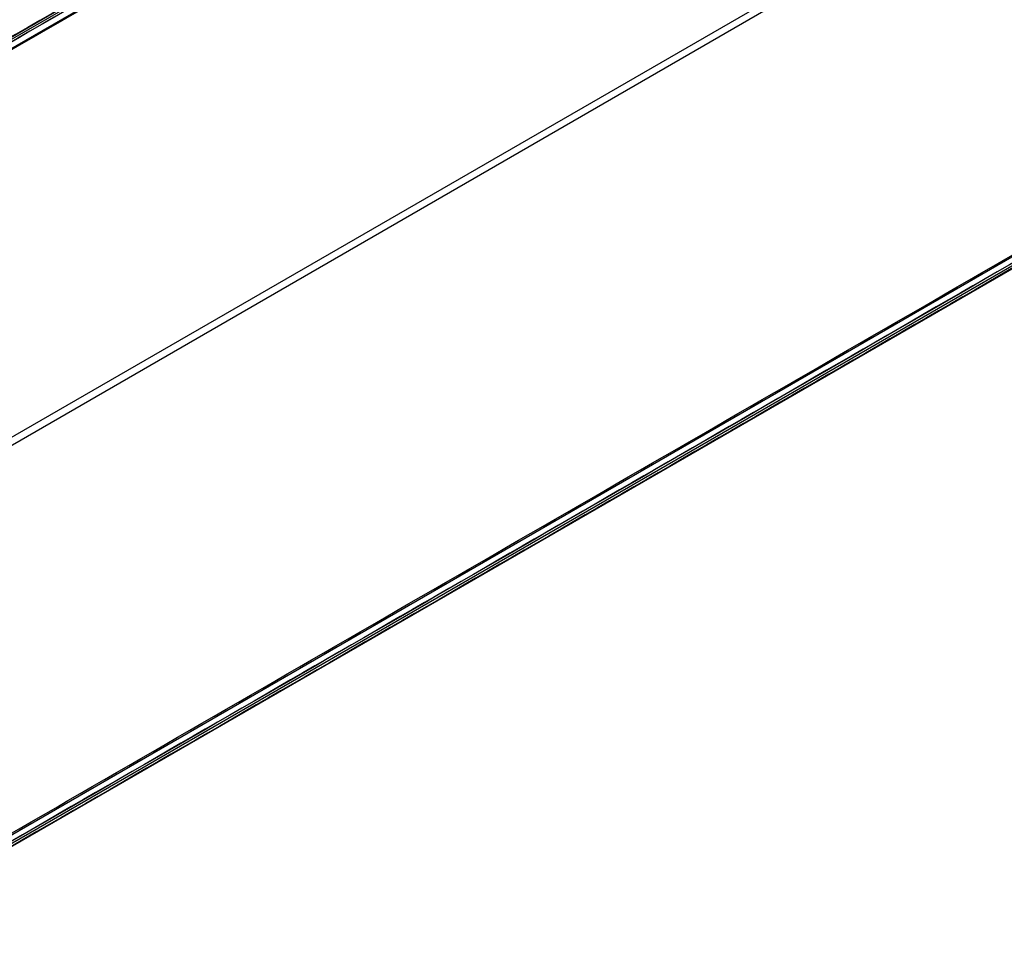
# Model space of a CAD drawing. Header units: millimetres. Extents: x 883 to 2088, y -694 to 349.
# Tile 12 of 14: x 1571 to 1743, y -73 to 88. Entities that reach past the tile are written whole.
import ezdxf

# ---------------------------------------------------------------- set-up
doc = ezdxf.new("R2010")
doc.units = ezdxf.units.MM

msp = doc.modelspace()

# ---------------------------------------------------------------- linework, layer by layer
at = {"color": 7, "true_color": 0xffffff}
for p, q in [((1480.74, 33.66, 26.44), (2026.34, 348.66, 26.44)), ((2026.53, 348.33, 23.91), (1480.94, 33.33, 23.91)), ((1481.62, 32.14, 21.43), (2027.22, 347.14, 21.43)), ((2056.67, 296.13, 40.65), (1545.03, 0.73, 40.65)), ((2057.29, 295.05, 35.29), (1545.64, -0.34, 35.29)), ((1541.15, -70.96, 54.51), (2086.75, 244.04, 54.51)), ((2087.43, 242.85, 52.03), (1541.83, -72.15, 52.03)), ((1542.04, -72.51, 50.1), (2087.64, 242.49, 50.1))]:
    msp.add_line(p, q, dxfattribs=at)
for points in [[(2026.34, 348.67, 25.62), (1480.74, 33.67, 25.62)], [(2026.71, 348.02, 26.81), (1481.11, 33.02, 26.81)], [(2026.73, 347.99, 22.21), (1481.13, 32.99, 22.21)], [(2027.33, 346.95, 21.46), (1481.73, 31.95, 21.46)], [(1541.04, -70.77, 54.48), (2086.63, 244.23, 54.48)], [(2087.23, 243.19, 53.73), (1541.64, -71.81, 53.73)], [(2087.25, 243.16, 49.12), (1541.66, -71.84, 49.12)], [(2087.63, 242.51, 50.32), (1542.03, -72.49, 50.32)]]:
    msp.add_open_spline(points, degree=1, dxfattribs=at)

doc.saveas('drawing.dxf')
